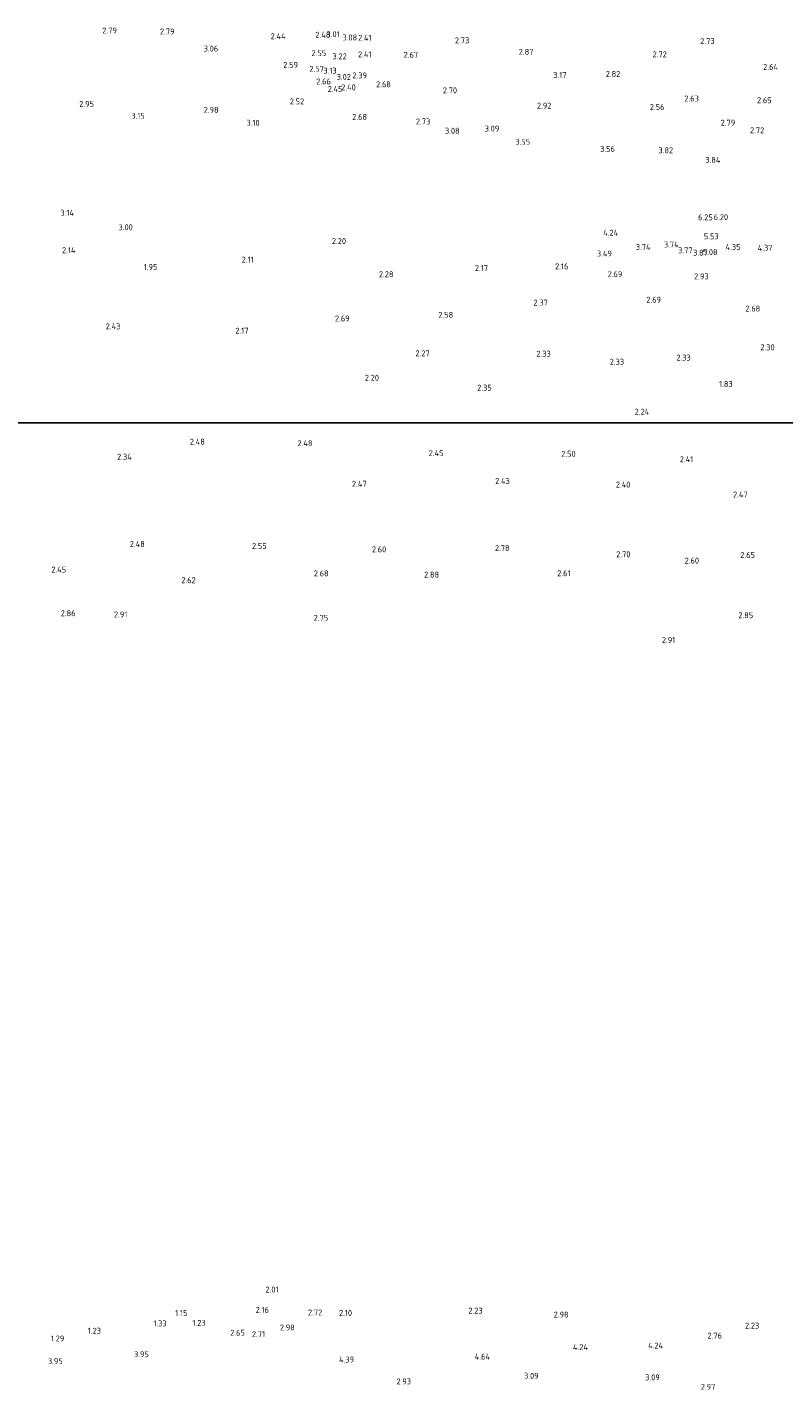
# Model space of a CAD drawing. Extents: x 142114 to 144568, y 416503 to 417776.
# Tile 20 of 33: x 143206 to 143435, y 417087 to 417504. Entities that reach past the tile are written whole.
import ezdxf
from ezdxf.enums import TextEntityAlignment as Align

# ---------------------------------------------------------------- set-up
doc = ezdxf.new("R2010")
doc.units = 0
doc.layers.add('B-ME-OG-HOOGTEPUNT-S', color=7, linetype='Continuous', lineweight=25)
doc.styles.add('NLCS-ISO-ANNOTATIVE-T18', font='NLCS-ISO.ttf', dxfattribs={"height": 1.8})

# ---------------------------------------------------------------- blocks, each defined once
blk = doc.blocks.new('SAL-HOOGTELABEL-SO')
at = {"color": 0, "linetype": 'ByBlock', "lineweight": -2, "style": 'NLCS-ISO-ANNOTATIVE-T18'}
blk.add_attdef('HOOGTE', text='', height=1.8, dxfattribs=at).set_placement((2.79, 0), align=Align.RIGHT)

msp = doc.modelspace()

# ---------------------------------------------------------------- linework, layer by layer
at = {"layer": 'Defpoints'}
msp.add_lwpolyline([(142557.58, 416662.34), (144285.74, 416662.34), (144285.74, 417384.1), (142557.58, 417384.1)], close=True, dxfattribs=at)

# ---------------------------------------------------------------- block references
at = {"layer": 'B-ME-OG-HOOGTEPUNT-S'}
for p, values in [((143229.89, 417502.45, 2.79), {'HOOGTE': '2.79'}), ((143247.42, 417502.17, 2.79), {'HOOGTE': '2.79'}), ((143281.19, 417500.72, 2.44), {'HOOGTE': '2.44'}), ((143294.77, 417501.17, 2.48), {'HOOGTE': '2.48'}), ((143297.6, 417501.34, 3), {'HOOGTE': '3.01'}), ((143302.92, 417500.34, 3.08), {'HOOGTE': '3.08'}), ((143307.3, 417500.25, 2.41), {'HOOGTE': '2.41'}), ((143336.98, 417499.46, 2.73), {'HOOGTE': '2.73'}), ((143411.56, 417499.25, 2.73), {'HOOGTE': '2.73'}), ((143260.69, 417496.97, 3.06), {'HOOGTE': '3.06'}), ((143293.51, 417495.58, 2.55), {'HOOGTE': '2.55'}), ((143299.76, 417494.61, 3.22), {'HOOGTE': '3.22'}), ((143307.27, 417495.2, 2.41), {'HOOGTE': '2.41'}), ((143321.44, 417495.06, 2.67), {'HOOGTE': '2.67'}), ((143356.49, 417495.98, 2.87), {'HOOGTE': '2.87'}), ((143397.02, 417495.21, 2.72), {'HOOGTE': '2.72'}), ((143284.93, 417492.01, 2.59), {'HOOGTE': '2.59'}), ((143292.81, 417490.81, 2.57), {'HOOGTE': '2.57'}), ((143296.69, 417490.26, 3.13), {'HOOGTE': '3.13'}), ((143430.82, 417491.37, 2.64), {'HOOGTE': '2.64'}), ((143294.93, 417486.98, 2.66), {'HOOGTE': '2.66'}), ((143301.03, 417488.35, 3.02), {'HOOGTE': '3.02'}), ((143305.9, 417488.81, 2.39), {'HOOGTE': '2.39'}), ((143313.17, 417486.12, 2.68), {'HOOGTE': '2.68'}), ((143366.55, 417488.93, 3.17), {'HOOGTE': '3.17'}), ((143382.9, 417489.26, 2.82), {'HOOGTE': '2.82'}), ((143298.46, 417484.68, 2.45), {'HOOGTE': '2.45'}), ((143302.51, 417485.18, 2.4), {'HOOGTE': '2.40'}), ((143333.29, 417484.26, 2.7), {'HOOGTE': '2.70'}), ((143222.93, 417480.16, 2.95), {'HOOGTE': '2.95'}), ((143260.82, 417478.36, 2.98), {'HOOGTE': '2.98'}), ((143286.82, 417480.91, 2.52), {'HOOGTE': '2.52'}), ((143361.96, 417479.61, 2.92), {'HOOGTE': '2.92'}), ((143396.31, 417479.21, 2.56), {'HOOGTE': '2.56'}), ((143406.77, 417481.79, 2.63), {'HOOGTE': '2.63'}), ((143428.89, 417481.26, 2.65), {'HOOGTE': '2.65'}), ((143238.36, 417476.53, 3.15), {'HOOGTE': '3.15'}), ((143273.27, 417474.41, 3.1), {'HOOGTE': '3.10'}), ((143305.91, 417476.2, 2.68), {'HOOGTE': '2.68'}), ((143325.13, 417474.82, 2.73), {'HOOGTE': '2.73'}), ((143417.83, 417474.44, 2.79), {'HOOGTE': '2.79'}), ((143334.07, 417472, 3.08), {'HOOGTE': '3.08'}), ((143346.1, 417472.66, 3.09), {'HOOGTE': '3.09'}), ((143426.63, 417472.12, 2.72), {'HOOGTE': '2.72'}), ((143355.47, 417468.63, 3.55), {'HOOGTE': '3.55'}), ((143381.24, 417466.46, 3.56), {'HOOGTE': '3.56'}), ((143398.94, 417466.05, 3.82), {'HOOGTE': '3.82'}), ((143413.31, 417463.13, 3.84), {'HOOGTE': '3.84'}), ((143216.86, 417447.06, 3.14), {'HOOGTE': '3.14'}), ((143410.99, 417445.68, 6.25), {'HOOGTE': '6.25'}), ((143415.65, 417445.75, 6.2), {'HOOGTE': '6.20'}), ((143234.73, 417442.67, 3), {'HOOGTE': '3.00'}), ((143382.24, 417441.01, 4.24), {'HOOGTE': '4.24'}), ((143299.54, 417438.48, 2.19), {'HOOGTE': '2.20'}), ((143392.1, 417436.66, 3.74), {'HOOGTE': '3.74'}), ((143400.62, 417437.42, 3.74), {'HOOGTE': '3.74'}), ((143412.77, 417439.93, 5.53), {'HOOGTE': '5.53'}), ((143419.42, 417436.66, 4.35), {'HOOGTE': '4.35'}), ((143429.13, 417436.42, 4.37), {'HOOGTE': '4.37'}), ((143217.32, 417435.68, 2.14), {'HOOGTE': '2.14'}), ((143271.45, 417432.81, 2.11), {'HOOGTE': '2.11'}), ((143380.32, 417434.69, 3.49), {'HOOGTE': '3.49'}), ((143404.87, 417435.65, 3.77), {'HOOGTE': '3.77'}), ((143409.51, 417434.92, 3.87), {'HOOGTE': '3.87'}), ((143412.45, 417435.09, 5.08), {'HOOGTE': '5.08'}), ((143242.21, 417430.58, 1.95), {'HOOGTE': '1.95'}), ((143313.94, 417428.38, 2.28), {'HOOGTE': '2.28'}), ((143342.69, 417430.27, 2.17), {'HOOGTE': '2.17'}), ((143367.1, 417430.78, 2.16), {'HOOGTE': '2.16'}), ((143383.53, 417428.42, 2.69), {'HOOGTE': '2.69'}), ((143409.75, 417427.72, 2.93), {'HOOGTE': '2.93'}), ((143360.87, 417419.78, 2.37), {'HOOGTE': '2.37'}), ((143395.28, 417420.64, 2.69), {'HOOGTE': '2.69'}), ((143332.11, 417416.04, 2.58), {'HOOGTE': '2.58'}), ((143425.41, 417417.96, 2.68), {'HOOGTE': '2.68'}), ((143230.96, 417412.54, 2.43), {'HOOGTE': '2.43'}), ((143269.9, 417411.23, 2.17), {'HOOGTE': '2.17'}), ((143300.64, 417414.95, 2.69), {'HOOGTE': '2.69'}), ((143324.96, 417404.35, 2.27), {'HOOGTE': '2.27'}), ((143361.76, 417404.23, 2.33), {'HOOGTE': '2.33'}), ((143404.31, 417403.05, 2.33), {'HOOGTE': '2.33'}), ((143429.81, 417406.18, 2.3), {'HOOGTE': '2.30'}), ((143384.05, 417401.79, 2.33), {'HOOGTE': '2.33'}), ((143309.55, 417396.93, 2.2), {'HOOGTE': '2.20'}), ((143417.03, 417395.03, 1.83), {'HOOGTE': '1.83'}), ((143343.82, 417393.93, 2.35), {'HOOGTE': '2.35'}), ((143391.68, 417386.62, 2.24), {'HOOGTE': '2.24'}), ((143256.63, 417377.5, 2.48), {'HOOGTE': '2.48'}), ((143289.33, 417377.04, 2.48), {'HOOGTE': '2.48'}), ((143329.16, 417374.02, 2.45), {'HOOGTE': '2.45'}), ((143369.32, 417373.82, 2.5), {'HOOGTE': '2.50'}), ((143234.42, 417372.92, 2.34), {'HOOGTE': '2.34'}), ((143405.06, 417372.17, 2.41), {'HOOGTE': '2.41'}), ((143349.31, 417365.53, 2.43), {'HOOGTE': '2.43'}), ((143305.8, 417364.71, 2.47), {'HOOGTE': '2.47'}), ((143385.96, 417364.46, 2.4), {'HOOGTE': '2.40'}), ((143421.6, 417361.44, 2.47), {'HOOGTE': '2.47'}), ((143238.38, 417346.41, 2.48), {'HOOGTE': '2.48'}), ((143275.42, 417345.79, 2.55), {'HOOGTE': '2.55'}), ((143311.76, 417344.76, 2.6), {'HOOGTE': '2.60'}), ((143349.25, 417345.18, 2.77), {'HOOGTE': '2.78'}), ((143385.98, 417343.27, 2.7), {'HOOGTE': '2.70'}), ((143406.81, 417341.35, 2.6), {'HOOGTE': '2.60'}), ((143423.82, 417343.06, 2.65), {'HOOGTE': '2.65'}), ((143214.48, 417338.64, 2.45), {'HOOGTE': '2.45'}), ((143294.25, 417337.47, 2.68), {'HOOGTE': '2.68'}), ((143327.82, 417337.1, 2.88), {'HOOGTE': '2.88'}), ((143367.76, 417337.51, 2.61), {'HOOGTE': '2.61'}), ((143253.86, 417335.39, 2.62), {'HOOGTE': '2.62'}), ((143217.33, 417325.35, 2.86), {'HOOGTE': '2.86'}), ((143233.08, 417324.99, 2.91), {'HOOGTE': '2.91'}), ((143294.13, 417323.96, 2.75), {'HOOGTE': '2.75'}), ((143423.27, 417324.76, 2.85), {'HOOGTE': '2.85'}), ((143399.59, 417317.22, 2.91), {'HOOGTE': '2.91'}), ((143279.02, 417119.81, 2), {'HOOGTE': '2.01'}), ((143251.33, 417112.69, 1.15), {'HOOGTE': '1.15'}), ((143276.11, 417113.63, 2.16), {'HOOGTE': '2.16'}), ((143292.3, 417112.84, 2.72), {'HOOGTE': '2.72'}), ((143301.37, 417112.71, 2.1), {'HOOGTE': '2.10'}), ((143341.05, 417113.4, 2.23), {'HOOGTE': '2.23'}), ((143367.17, 417112.21, 2.98), {'HOOGTE': '2.98'}), ((143225.08, 417107.3, 1.23), {'HOOGTE': '1.23'}), ((143245.02, 417109.52, 1.33), {'HOOGTE': '1.33'}), ((143256.87, 417109.69, 1.23), {'HOOGTE': '1.23'}), ((143268.78, 417106.68, 2.65), {'HOOGTE': '2.65'}), ((143283.97, 417108.29, 2.98), {'HOOGTE': '2.98'}), ((143425.11, 417108.86, 2.23), {'HOOGTE': '2.23'}), ((143213.92, 417104.96, 1.29), {'HOOGTE': '1.29'}), ((143274.93, 417106.27, 2.71), {'HOOGTE': '2.71'}), ((143373.05, 417102.32, 4.24), {'HOOGTE': '4.24'}), ((143395.9, 417102.8, 4.24), {'HOOGTE': '4.24'}), ((143413.79, 417105.83, 2.76), {'HOOGTE': '2.76'}), ((143213.44, 417098.05, 3.95), {'HOOGTE': '3.95'}), ((143239.61, 417100.17, 3.95), {'HOOGTE': '3.95'}), ((143301.98, 417098.54, 4.39), {'HOOGTE': '4.39'}), ((143343.27, 417099.43, 4.63), {'HOOGTE': '4.64'}), ((143319.3, 417091.9, 2.93), {'HOOGTE': '2.93'}), ((143358.08, 417093.61, 3.09), {'HOOGTE': '3.09'}), ((143394.89, 417093.14, 3.09), {'HOOGTE': '3.09'}), ((143411.78, 417090.26, 2.97), {'HOOGTE': '2.97'})]:
    msp.add_blockref('SAL-HOOGTELABEL-SO', p, dxfattribs=at).add_auto_attribs(values)

doc.saveas('drawing.dxf')
